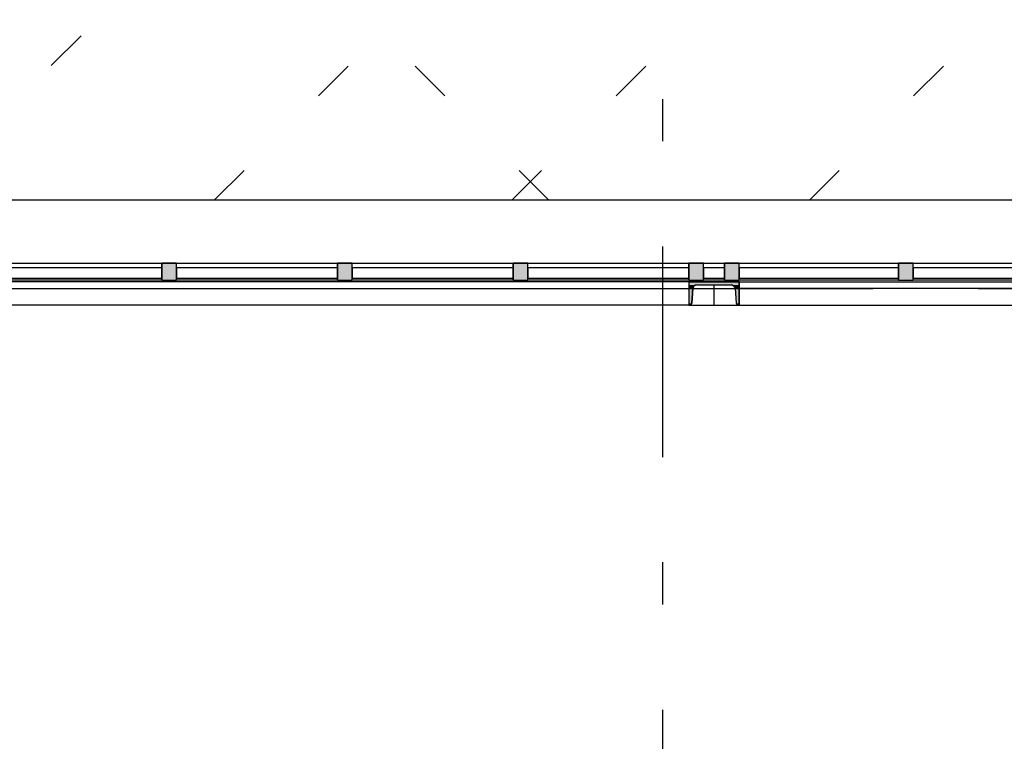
# Model space of a CAD drawing. Extents: x 2 to 87, y -108 to 11.
# Tile 254 of 256: x 33.5 to 35.84, y -39.28 to -37.57. Entities that reach past the tile are written whole.
import ezdxf

# ---------------------------------------------------------------- set-up
doc = ezdxf.new("R2010")
doc.units = 0
doc.header["$MEASUREMENT"] = 0
doc.linetypes.add('DASHDOT', pattern=[1, 0.5, -0.25, 0, -0.25])
doc.linetypes.add('DOT', pattern=[0.25, 0, -0.25])
for name, color, linetype in [('11', 7, 'CONTINUOUS'), ('3', 7, 'CONTINUOUS'), ('4', 7, 'CONTINUOUS'), ('5', 7, 'CONTINUOUS'), ('8', 7, 'CONTINUOUS')]:
    doc.layers.add(name, color=color, linetype=linetype)

# ---------------------------------------------------------------- blocks, each defined once
blk = doc.blocks.new('*N592')
at = {"layer": '3', "color": 62, "linetype": 'Continuous'}
for p, q in [((-0.0175, -0.015), (-0.0175, 0.025)), ((-0.0175, 0.025), (0.0175, 0.025)), ((0.0175, -0.015), (0.0175, 0.025)), ((-0.0175, -0.015), (0.0175, -0.015))]:
    blk.add_line(p, q, dxfattribs=at)
for points in [[(-0.0175, -0.015), (-0.0175, 0.025), (0.0175, 0.025)], [(-0.0175, -0.015), (0.0175, -0.015), (0.0175, 0.025)], [(-0.0175, 0.025), (-0.0175, 0.025), (0.0175, 0.025)], [(-0.0175, -0.015), (-0.0175, -0.015), (0.0175, -0.015)]]:
    blk.add_solid(points, dxfattribs=at)
blk = doc.blocks.new('*N596')
at = {"layer": '3', "color": 62, "linetype": 'Continuous'}
for p, q in [((-0.0175, -0.015), (-0.0175, 0.025)), ((-0.0175, 0.025), (0.0175, 0.025)), ((0.0175, -0.015), (0.0175, 0.025)), ((-0.0175, -0.015), (0.0175, -0.015))]:
    blk.add_line(p, q, dxfattribs=at)
for points in [[(-0.0175, -0.015), (-0.0175, 0.025), (0.0175, 0.025)], [(-0.0175, -0.015), (0.0175, -0.015), (0.0175, 0.025)], [(-0.0175, 0.025), (-0.0175, 0.025), (0.0175, 0.025)], [(-0.0175, -0.015), (-0.0175, -0.015), (0.0175, -0.015)]]:
    blk.add_solid(points, dxfattribs=at)
blk = doc.blocks.new('*N737')
at = {"layer": '3', "color": 62, "linetype": 'Continuous'}
for p, q in [((-0.0175, -0.015), (-0.0175, 0.025)), ((-0.0175, 0.025), (0.0175, 0.025)), ((0.0175, -0.015), (0.0175, 0.025)), ((-0.0175, -0.015), (0.0175, -0.015))]:
    blk.add_line(p, q, dxfattribs=at)
for points in [[(-0.0175, -0.015), (-0.0175, 0.025), (0.0175, 0.025)], [(-0.0175, -0.015), (0.0175, -0.015), (0.0175, 0.025)], [(-0.0175, 0.025), (-0.0175, 0.025), (0.0175, 0.025)], [(-0.0175, -0.015), (-0.0175, -0.015), (0.0175, -0.015)]]:
    blk.add_solid(points, dxfattribs=at)
blk = doc.blocks.new('*N738')
at = {"layer": '3', "color": 62, "linetype": 'Continuous'}
for p, q in [((-0.0175, -0.015), (-0.0175, 0.025)), ((-0.0175, 0.025), (0.0175, 0.025)), ((0.0175, -0.015), (0.0175, 0.025)), ((-0.0175, -0.015), (0.0175, -0.015))]:
    blk.add_line(p, q, dxfattribs=at)
for points in [[(-0.0175, -0.015), (-0.0175, 0.025), (0.0175, 0.025)], [(-0.0175, -0.015), (0.0175, -0.015), (0.0175, 0.025)], [(-0.0175, 0.025), (-0.0175, 0.025), (0.0175, 0.025)], [(-0.0175, -0.015), (-0.0175, -0.015), (0.0175, -0.015)]]:
    blk.add_solid(points, dxfattribs=at)
blk = doc.blocks.new('*N739')
at = {"layer": '3', "color": 62, "linetype": 'Continuous'}
for p, q in [((-0.0175, -0.015), (-0.0175, 0.025)), ((-0.0175, 0.025), (0.0175, 0.025)), ((0.0175, -0.015), (0.0175, 0.025)), ((-0.0175, -0.015), (0.0175, -0.015))]:
    blk.add_line(p, q, dxfattribs=at)
for points in [[(-0.0175, -0.015), (-0.0175, 0.025), (0.0175, 0.025)], [(-0.0175, -0.015), (0.0175, -0.015), (0.0175, 0.025)], [(-0.0175, 0.025), (-0.0175, 0.025), (0.0175, 0.025)], [(-0.0175, -0.015), (-0.0175, -0.015), (0.0175, -0.015)]]:
    blk.add_solid(points, dxfattribs=at)
blk = doc.blocks.new('*N742')
at = {"layer": '3', "color": 62, "linetype": 'Continuous'}
for p, q in [((-0.0175, -0.015), (-0.0175, 0.025)), ((-0.0175, 0.025), (0.0175, 0.025)), ((0.0175, -0.015), (0.0175, 0.025)), ((-0.0175, -0.015), (0.0175, -0.015))]:
    blk.add_line(p, q, dxfattribs=at)
for points in [[(-0.0175, -0.015), (-0.0175, 0.025), (0.0175, 0.025)], [(-0.0175, -0.015), (0.0175, -0.015), (0.0175, 0.025)], [(-0.0175, 0.025), (-0.0175, 0.025), (0.0175, 0.025)], [(-0.0175, -0.015), (-0.0175, -0.015), (0.0175, -0.015)]]:
    blk.add_solid(points, dxfattribs=at)

msp = doc.modelspace()

# ---------------------------------------------------------------- linework, layer by layer
at = {"layer": '11', "color": 62, "linetype": 'Continuous'}
for p, q in [((33.8375, -38.1579), (33.455, -38.1579)), ((33.8375, -38.1829), (33.8375, -38.1579)), ((34.255, -38.1579), (33.8725, -38.1579)), ((33.8725, -38.1579), (33.8725, -38.1829)), ((34.255, -38.1829), (34.255, -38.1579)), ((34.6725, -38.1579), (34.29, -38.1579)), ((34.29, -38.1579), (34.29, -38.1829)), ((34.6725, -38.1829), (34.6725, -38.1579)), ((35.09, -38.1579), (34.7075, -38.1579)), ((34.7075, -38.1579), (34.7075, -38.1829)), ((35.09, -38.1829), (35.09, -38.1579)), ((35.175, -38.1579), (35.125, -38.1579)), ((35.125, -38.1579), (35.125, -38.1829)), ((35.175, -38.1829), (35.175, -38.1579)), ((35.5882, -38.1579), (35.21, -38.1579)), ((35.21, -38.1579), (35.21, -38.1829)), ((35.5882, -38.1829), (35.5882, -38.1579)), ((36.0015, -38.1579), (35.6233, -38.1579)), ((35.6233, -38.1579), (35.6233, -38.1829)), ((33.455, -38.1829), (33.8375, -38.1829)), ((33.8725, -38.1829), (34.255, -38.1829)), ((34.29, -38.1829), (34.6725, -38.1829)), ((34.7075, -38.1829), (35.09, -38.1829)), ((35.125, -38.1829), (35.175, -38.1829)), ((35.21, -38.1829), (35.5882, -38.1829)), ((35.6233, -38.1829), (36.0015, -38.1829))]:
    msp.add_line(p, q, dxfattribs=at)
at = {"layer": '3', "color": 62, "linetype": 'Continuous'}
for p, q in [((33.455, -38.1474), (33.8375, -38.1474)), ((33.8725, -38.1474), (33.8375, -38.1474)), ((33.8375, -38.1474), (33.8375, -38.1874)), ((33.8725, -38.1474), (34.255, -38.1474)), ((33.8725, -38.1874), (33.8725, -38.1474)), ((34.29, -38.1474), (34.255, -38.1474)), ((34.255, -38.1474), (34.255, -38.1874)), ((34.29, -38.1474), (34.6725, -38.1474)), ((34.29, -38.1874), (34.29, -38.1474)), ((34.7075, -38.1474), (34.6725, -38.1474)), ((34.6725, -38.1474), (34.6725, -38.1874)), ((34.7075, -38.1474), (35.09, -38.1474)), ((34.7075, -38.1874), (34.7075, -38.1474)), ((35.125, -38.1474), (35.09, -38.1474)), ((35.09, -38.1474), (35.09, -38.1874)), ((35.125, -38.1874), (35.125, -38.1474)), ((35.125, -38.1474), (35.175, -38.1474)), ((35.21, -38.1474), (35.175, -38.1474)), ((35.175, -38.1474), (35.175, -38.1874)), ((35.21, -38.1874), (35.21, -38.1474)), ((35.21, -38.1474), (35.5882, -38.1474)), ((35.6232, -38.1474), (35.5882, -38.1474)), ((35.5882, -38.1474), (35.5882, -38.1874)), ((35.6232, -38.1474), (36.0014, -38.1474)), ((35.6232, -38.1874), (35.6232, -38.1474)), ((33.8375, -38.1874), (33.455, -38.1874)), ((33.8375, -38.1874), (33.8725, -38.1874)), ((34.255, -38.1874), (33.8725, -38.1874)), ((34.255, -38.1874), (34.29, -38.1874)), ((34.6725, -38.1874), (34.29, -38.1874)), ((34.6725, -38.1874), (34.7075, -38.1874)), ((35.09, -38.1874), (34.7075, -38.1874)), ((35.09, -38.1874), (35.125, -38.1874)), ((35.175, -38.1874), (35.125, -38.1874)), ((35.175, -38.1874), (35.21, -38.1874)), ((35.5882, -38.1874), (35.21, -38.1874)), ((35.5882, -38.1874), (35.6232, -38.1874)), ((36.0014, -38.1874), (35.6232, -38.1874))]:
    msp.add_line(p, q, dxfattribs=at)
at = {"layer": '4', "color": 62, "linetype": 'Continuous'}
for p, q in [((35.09, -38.1915), (33.455, -38.1915)), ((33.455, -38.2075), (35.09, -38.2075)), ((35.09, -38.1915), (35.21, -38.1915)), ((35.09, -38.1915), (35.09, -38.1985)), ((35.21, -38.1915), (35.09, -38.1915)), ((35.09, -38.1915), (35.09, -38.2465)), ((35.09, -38.1985), (35.09, -38.2009)), ((35.09, -38.2009), (35.09, -38.2068)), ((35.09, -38.2068), (35.09, -38.2423)), ((35.1, -38.2068), (35.0971, -38.2423)), ((35.0971, -38.2423), (35.1, -38.2068)), ((35.1, -38.2068), (35.0972, -38.2423)), ((35.1028, -38.2009), (35.1, -38.2068)), ((35.1089, -38.1985), (35.1028, -38.2009)), ((35.1089, -38.1985), (35.191, -38.1985)), ((35.1089, -38.1985), (35.191, -38.1985)), ((35.15, -38.2068), (35.15, -38.1985)), ((35.15, -38.2423), (35.15, -38.2068)), ((35.1504, -38.2068), (35.1504, -38.1985)), ((35.1504, -38.2423), (35.1504, -38.2068)), ((35.191, -38.1985), (35.1971, -38.2009)), ((35.1971, -38.2009), (35.2, -38.2068)), ((35.2, -38.2068), (35.2028, -38.2423)), ((35.2, -38.2068), (35.2028, -38.2423)), ((35.21, -38.1915), (35.21, -38.1985)), ((35.21, -38.2465), (35.21, -38.1915)), ((35.21, -38.1985), (35.21, -38.2009)), ((35.21, -38.2009), (35.21, -38.2068)), ((35.21, -38.2068), (35.21, -38.2423)), ((35.2101, -38.2465), (35.2101, -38.1915)), ((35.2101, -38.1915), (36.8279, -38.1915)), ((36.8279, -38.2075), (35.2101, -38.2075)), ((35.09, -38.2465), (33.455, -38.2465)), ((35.09, -38.2423), (35.09, -38.2453)), ((35.09, -38.2453), (35.09, -38.2465)), ((35.09, -38.2465), (35.0926, -38.2465)), ((35.09, -38.2465), (35.0926, -38.2465)), ((35.0957, -38.2453), (35.0926, -38.2465)), ((35.0927, -38.2465), (35.15, -38.2465)), ((35.0971, -38.2423), (35.0957, -38.2453)), ((35.15, -38.2465), (35.15, -38.2423)), ((35.1504, -38.2465), (35.1504, -38.2423)), ((35.1504, -38.2465), (35.2073, -38.2465)), ((35.2028, -38.2423), (35.2043, -38.2453)), ((35.21, -38.2465), (35.2043, -38.2453)), ((35.2073, -38.2465), (35.21, -38.2465)), ((35.21, -38.2423), (35.21, -38.2453)), ((35.21, -38.2453), (35.21, -38.2465)), ((35.2101, -38.2465), (36.8279, -38.2465))]:
    msp.add_line(p, q, dxfattribs=at)
for centre, radius, start, end in [((35.1089, -38.2075), 0.009, 90, 175.4261), ((35.191, -38.2075), 0.009, 4.5739, 90), ((35.0926, -38.242), 0.0045, 270, 355.4261), ((35.2073, -38.242), 0.0045, 184.5739, 270)]:
    msp.add_arc(centre, radius, start, end, dxfattribs=at)
for points in [[(35.09, -38.1915), (35.09, -38.1915), (35.21, -38.1915)], [(35.09, -38.1915), (35.09, -38.1985), (35.21, -38.1985)], [(35.09, -38.1915), (35.21, -38.1915), (35.21, -38.1985)], [(35.09, -38.1985), (35.09, -38.2009), (35.1028, -38.2009)], [(35.09, -38.1985), (35.1089, -38.1985), (35.1028, -38.2009)], [(35.09, -38.2009), (35.09, -38.2068), (35.1, -38.2068)], [(35.09, -38.2009), (35.1028, -38.2009), (35.1, -38.2068)], [(35.09, -38.2068), (35.09, -38.2423), (35.0971, -38.2423)], [(35.09, -38.2068), (35.1, -38.2068), (35.0971, -38.2423)], [(35.1089, -38.1985), (35.1089, -38.1985), (35.191, -38.1985)], [(35.191, -38.1985), (35.1971, -38.2009), (35.21, -38.2009)], [(35.191, -38.1985), (35.21, -38.1985), (35.21, -38.2009)], [(35.1971, -38.2009), (35.2, -38.2068), (35.21, -38.2068)], [(35.1971, -38.2009), (35.21, -38.2009), (35.21, -38.2068)], [(35.2, -38.2068), (35.2028, -38.2423), (35.21, -38.2423)], [(35.2, -38.2068), (35.21, -38.2068), (35.21, -38.2423)], [(35.09, -38.2423), (35.09, -38.2453), (35.0957, -38.2453)], [(35.09, -38.2423), (35.0971, -38.2423), (35.0957, -38.2453)], [(35.09, -38.2453), (35.09, -38.2465), (35.0926, -38.2465)], [(35.09, -38.2453), (35.0957, -38.2453), (35.0926, -38.2465)], [(35.09, -38.2465), (35.09, -38.2465), (35.0926, -38.2465)], [(35.2028, -38.2423), (35.2043, -38.2453), (35.21, -38.2453)], [(35.2028, -38.2423), (35.21, -38.2423), (35.21, -38.2453)], [(35.2043, -38.2453), (35.21, -38.2453), (35.21, -38.2465)]]:
    msp.add_solid(points, dxfattribs=at)
at = {"layer": '5', "color": 7, "linetype": 'DASHDOT'}
for p, q in [((35.0276, -7.3075), (35.0276, -96.5075)), ((7.5276, -38.2075), (52.6276, -38.2075))]:
    msp.add_line(p, q, dxfattribs=at)
at = {"layer": '8', "color": 5, "linetype": 'DOT'}
for p, q in [((33.3276, -37.9253), (49.6276, -21.6253)), ((33.9626, -37.9974), (49.6276, -22.3324)), ((34.6697, -37.9974), (49.6276, -23.0395)), ((35.3768, -37.9974), (49.6276, -23.7466)), ((34.7578, -37.9974), (31.6309, -34.8705))]:
    msp.add_line(p, q, dxfattribs=at)
at = {"layer": '8', "color": 5, "linetype": 'Continuous'}
msp.add_line((44.0776, -37.9974), (33.3276, -37.9974), dxfattribs=at)

# ---------------------------------------------------------------- block references
at = {"layer": '3', "color": 62, "linetype": 'Continuous'}
for name, p in [('*N738', (33.855, -38.1724)), ('*N737', (34.2725, -38.1724)), ('*N739', (34.69, -38.1724)), ('*N592', (35.1075, -38.1724)), ('*N596', (35.1925, -38.1724)), ('*N742', (35.6057, -38.1724))]:
    msp.add_blockref(name, p, dxfattribs=at)

doc.saveas('drawing.dxf')
